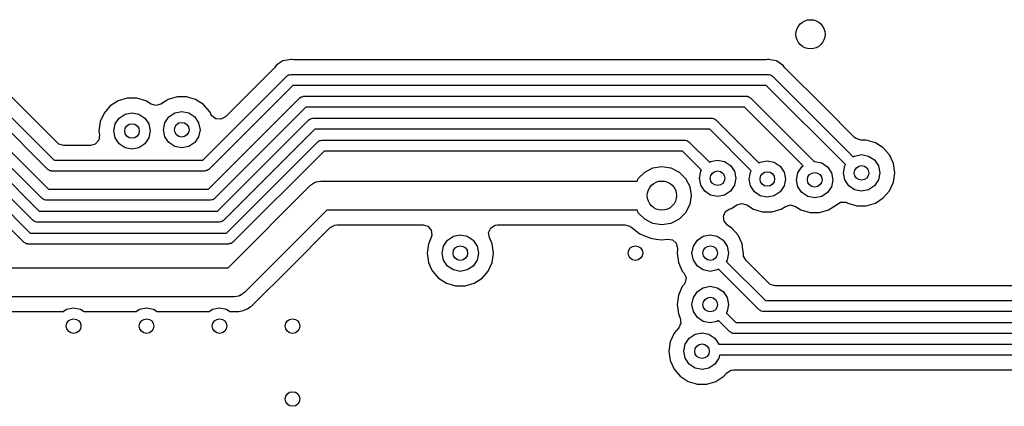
# Model space of a CAD drawing. Extents: x 0.4 to 10.6, y -8.1 to -0.4.
# Tile 18 of 25: x 6.349 to 6.88, y -2.169 to -1.961. Entities that reach past the tile are written whole.
import ezdxf

# ---------------------------------------------------------------- set-up
doc = ezdxf.new("R2010")
doc.units = 0
doc.header["$MEASUREMENT"] = 0
doc.layers.add('BLACK', color=7, linetype='CONTINUOUS')

msp = doc.modelspace()

# ---------------------------------------------------------------- linework, layer by layer
at = {"layer": 'BLACK', "linetype": 'CONTINUOUS'}
for p, q in [((6.3692, -2.02709), (6.32865, -1.98654)), ((6.48631, -1.98654), (6.45986, -2.01299)), ((6.48692, -1.9858), (6.48631, -1.98654)), ((6.48726, -1.98529), (6.48692, -1.9858)), ((6.48803, -1.98478), (6.48726, -1.98529)), ((6.48816, -1.98469), (6.48803, -1.98478)), ((6.48919, -1.984), (6.48816, -1.98469)), ((6.48816, -1.98469), (6.48816, -1.98469)), ((6.49085, -1.98289), (6.48919, -1.984)), ((6.48919, -1.984), (6.48919, -1.984)), ((6.49417, -1.98223), (6.49085, -1.98289)), ((6.49085, -1.98289), (6.49085, -1.98289)), ((6.49508, -1.98205), (6.49417, -1.98223)), ((6.49417, -1.98223), (6.49417, -1.98223)), ((6.49568, -1.98217), (6.49508, -1.98205)), ((6.49508, -1.98205), (6.49508, -1.98205)), ((6.49508, -1.98205), (6.49508, -1.98205)), ((6.49663, -1.98226), (6.49568, -1.98217)), ((6.7514, -1.98226), (6.49663, -1.98226)), ((6.75236, -1.98217), (6.7514, -1.98226)), ((6.75295, -1.98205), (6.75236, -1.98217)), ((6.75326, -1.98211), (6.75295, -1.98205)), ((6.75295, -1.98205), (6.75295, -1.98205)), ((6.75385, -1.98223), (6.75326, -1.98211)), ((6.75718, -1.98289), (6.75385, -1.98223)), ((6.75385, -1.98223), (6.75385, -1.98223)), ((6.75742, -1.98305), (6.75718, -1.98289)), ((6.75718, -1.98289), (6.75718, -1.98289)), ((6.75718, -1.98289), (6.75718, -1.98289)), ((6.75884, -1.984), (6.75742, -1.98305)), ((6.76, -1.98478), (6.75884, -1.984)), ((6.76077, -1.98529), (6.76, -1.98478)), ((6.76111, -1.9858), (6.76077, -1.98529)), ((6.76077, -1.98529), (6.76077, -1.98529)), ((6.76172, -1.98654), (6.76111, -1.9858)), ((6.78306, -2.00787), (6.76172, -1.98654)), ((6.32197, -1.99102), (6.36736, -2.03642)), ((6.4476, -2.03642), (6.49299, -1.99102)), ((6.49299, -1.99102), (6.49314, -1.99092)), ((6.49314, -1.99092), (6.49318, -1.99085)), ((6.49318, -1.99085), (6.4933, -1.9908)), ((6.4933, -1.9908), (6.49383, -1.99043)), ((6.49383, -1.99043), (6.49447, -1.99038)), ((6.49447, -1.99038), (6.49508, -1.99016)), ((6.49508, -1.99016), (6.75295, -1.99016)), ((6.75295, -1.99016), (6.75313, -1.99019)), ((6.75313, -1.99019), (6.75321, -1.99017)), ((6.75321, -1.99017), (6.75333, -1.99022)), ((6.75333, -1.99022), (6.75396, -1.99034)), ((6.75396, -1.99034), (6.75446, -1.99075)), ((6.75446, -1.99075), (6.75504, -1.99102)), ((6.75504, -1.99102), (6.79869, -2.03467)), ((6.36405, -2.04146), (6.31866, -1.99606)), ((6.4963, -1.99606), (6.45091, -2.04146)), ((6.75173, -1.99606), (6.4963, -1.99606)), ((6.79452, -2.03885), (6.75173, -1.99606)), ((6.31499, -2.00283), (6.36433, -2.05217)), ((6.4069, -2.00295), (6.40201, -2.00439)), ((6.412, -2.00295), (6.4069, -2.00295)), ((6.4069, -2.00295), (6.4069, -2.00295)), ((6.41689, -2.00439), (6.412, -2.00295)), ((6.412, -2.00295), (6.412, -2.00295)), ((6.43377, -2.00227), (6.42888, -2.0037)), ((6.43887, -2.00227), (6.43377, -2.00227)), ((6.43377, -2.00227), (6.43377, -2.00227)), ((6.44377, -2.0037), (6.43887, -2.00227)), ((6.43887, -2.00227), (6.43887, -2.00227)), ((6.45064, -2.05217), (6.49997, -2.00283)), ((6.49997, -2.00283), (6.50012, -2.00273)), ((6.50012, -2.00273), (6.50016, -2.00266)), ((6.50016, -2.00266), (6.50028, -2.00261)), ((6.50028, -2.00261), (6.50081, -2.00225)), ((6.50081, -2.00225), (6.50145, -2.00219)), ((6.50145, -2.00219), (6.50206, -2.00197)), ((6.50206, -2.00197), (6.74114, -2.00197)), ((6.74114, -2.00197), (6.74132, -2.002)), ((6.74132, -2.002), (6.7414, -2.00198)), ((6.7414, -2.00198), (6.74152, -2.00203)), ((6.74152, -2.00203), (6.74215, -2.00215)), ((6.74215, -2.00215), (6.74265, -2.00256)), ((6.74265, -2.00256), (6.74323, -2.00283)), ((6.74323, -2.00283), (6.7776, -2.03721)), ((6.36101, -2.05721), (6.31168, -2.00787)), ((6.39771, -2.00715), (6.39437, -2.011)), ((6.39999, -2.00569), (6.39771, -2.00715)), ((6.40201, -2.00439), (6.39999, -2.00569)), ((6.40201, -2.00439), (6.40201, -2.00439)), ((6.40201, -2.00439), (6.40201, -2.00439)), ((6.41971, -2.0062), (6.41689, -2.00439)), ((6.41689, -2.00439), (6.41689, -2.00439)), ((6.41689, -2.00439), (6.41689, -2.00439)), ((6.42235, -2.00698), (6.41971, -2.0062)), ((6.42499, -2.0062), (6.42235, -2.00698)), ((6.42781, -2.00439), (6.42499, -2.0062)), ((6.42888, -2.0037), (6.42781, -2.00439)), ((6.42888, -2.0037), (6.42888, -2.0037)), ((6.42888, -2.0037), (6.42888, -2.0037)), ((6.44806, -2.00646), (6.44377, -2.0037)), ((6.44377, -2.0037), (6.44377, -2.0037)), ((6.44377, -2.0037), (6.44377, -2.0037)), ((6.4514, -2.01032), (6.44806, -2.00646)), ((6.50328, -2.00787), (6.45395, -2.05721)), ((6.73992, -2.00787), (6.50328, -2.00787)), ((6.77161, -2.03956), (6.73992, -2.00787)), ((6.79932, -2.02414), (6.78306, -2.00787)), ((6.39437, -2.011), (6.39226, -2.01564)), ((6.39437, -2.011), (6.39437, -2.011)), ((6.40249, -2.01373), (6.40568, -2.0116)), ((6.40568, -2.0116), (6.40945, -2.01085)), ((6.40945, -2.01085), (6.41322, -2.0116)), ((6.41322, -2.0116), (6.41641, -2.01373)), ((6.42723, -2.01624), (6.42936, -2.01304)), ((6.42936, -2.01304), (6.43256, -2.01091)), ((6.43256, -2.01091), (6.43632, -2.01016)), ((6.43632, -2.01016), (6.44009, -2.01091)), ((6.44009, -2.01091), (6.44328, -2.01304)), ((6.44328, -2.01304), (6.44542, -2.01624)), ((6.45197, -2.01157), (6.4514, -2.01032)), ((6.4525, -2.01246), (6.45197, -2.01157)), ((6.4547, -2.01411), (6.4525, -2.01246)), ((6.45986, -2.01299), (6.45745, -2.01431)), ((6.3101, -2.01464), (6.35943, -2.06398)), ((6.39226, -2.01564), (6.39153, -2.02069)), ((6.39961, -2.02069), (6.40036, -2.01692)), ((6.40036, -2.01692), (6.40249, -2.01373)), ((6.41641, -2.01373), (6.41854, -2.01692)), ((6.41854, -2.01692), (6.41929, -2.02069)), ((6.42648, -2.02), (6.42723, -2.01624)), ((6.44542, -2.01624), (6.44617, -2.02)), ((6.45745, -2.01431), (6.4547, -2.01411)), ((6.45553, -2.06398), (6.50486, -2.01464)), ((6.50486, -2.01464), (6.50501, -2.01454)), ((6.50501, -2.01454), (6.50505, -2.01447)), ((6.50505, -2.01447), (6.50517, -2.01443)), ((6.50517, -2.01443), (6.5057, -2.01406)), ((6.5057, -2.01406), (6.50634, -2.014)), ((6.50634, -2.014), (6.50695, -2.01378)), ((6.50695, -2.01378), (6.7224, -2.01378)), ((6.7224, -2.01378), (6.72258, -2.01381)), ((6.72258, -2.01381), (6.72266, -2.01379)), ((6.72266, -2.01379), (6.72278, -2.01385)), ((6.72278, -2.01385), (6.72341, -2.01396)), ((6.72341, -2.01396), (6.72391, -2.01437)), ((6.72391, -2.01437), (6.72449, -2.01464)), ((6.72449, -2.01464), (6.74782, -2.03798)), ((6.35612, -2.06902), (6.30679, -2.01969)), ((6.39185, -2.02295), (6.39146, -2.02567)), ((6.39153, -2.02069), (6.39185, -2.02295)), ((6.40036, -2.02446), (6.39961, -2.02069)), ((6.41929, -2.02069), (6.41854, -2.02446)), ((6.42723, -2.02377), (6.42648, -2.02)), ((6.42936, -2.02696), (6.42723, -2.02377)), ((6.44542, -2.02377), (6.44328, -2.02696)), ((6.44617, -2.02), (6.44542, -2.02377)), ((6.50817, -2.01969), (6.45884, -2.06902)), ((6.72118, -2.01969), (6.50817, -2.01969)), ((6.74365, -2.04215), (6.72118, -2.01969)), ((6.80014, -2.0248), (6.79932, -2.02414)), ((6.30521, -2.02646), (6.35454, -2.07579)), ((6.37002, -2.02775), (6.3692, -2.02709)), ((6.37266, -2.02852), (6.37002, -2.02775)), ((6.38702, -2.02852), (6.37266, -2.02852)), ((6.38966, -2.02775), (6.38702, -2.02852)), ((6.39146, -2.02567), (6.38966, -2.02775)), ((6.40249, -2.02765), (6.40036, -2.02446)), ((6.40568, -2.02978), (6.40249, -2.02765)), ((6.41641, -2.02765), (6.41322, -2.02978)), ((6.41854, -2.02446), (6.41641, -2.02765)), ((6.43256, -2.0291), (6.42936, -2.02696)), ((6.43632, -2.02985), (6.43256, -2.0291)), ((6.44009, -2.0291), (6.43632, -2.02985)), ((6.44328, -2.02696), (6.44009, -2.0291)), ((6.46042, -2.07579), (6.50975, -2.02646)), ((6.50975, -2.02646), (6.5099, -2.02635)), ((6.5099, -2.02635), (6.50994, -2.02628)), ((6.50994, -2.02628), (6.51006, -2.02624)), ((6.51006, -2.02624), (6.51059, -2.02587)), ((6.51059, -2.02587), (6.51123, -2.02581)), ((6.51123, -2.02581), (6.51184, -2.02559)), ((6.51184, -2.02559), (6.70779, -2.02559)), ((6.70779, -2.02559), (6.70797, -2.02562)), ((6.70797, -2.02562), (6.70805, -2.0256)), ((6.70805, -2.0256), (6.70817, -2.02566)), ((6.70817, -2.02566), (6.7088, -2.02577)), ((6.7088, -2.02577), (6.7093, -2.02618)), ((6.7093, -2.02618), (6.70988, -2.02646)), ((6.70988, -2.02646), (6.721, -2.03757)), ((6.80277, -2.02557), (6.80014, -2.0248)), ((6.8057, -2.02557), (6.80277, -2.02557)), ((6.81059, -2.02701), (6.8057, -2.02557)), ((6.8057, -2.02557), (6.8057, -2.02557)), ((6.81488, -2.02977), (6.81059, -2.02701)), ((6.81059, -2.02701), (6.81059, -2.02701)), ((6.81059, -2.02701), (6.81059, -2.02701)), ((6.35123, -2.08083), (6.3019, -2.0315)), ((6.40945, -2.03053), (6.40568, -2.02978)), ((6.41322, -2.02978), (6.40945, -2.03053)), ((6.51306, -2.0315), (6.46373, -2.08083)), ((6.70657, -2.0315), (6.51306, -2.0315)), ((6.71682, -2.04175), (6.70657, -2.0315)), ((6.79869, -2.03467), (6.79938, -2.03421)), ((6.79938, -2.03421), (6.80315, -2.03346)), ((6.80315, -2.03346), (6.80692, -2.03421)), ((6.80692, -2.03421), (6.81011, -2.03635)), ((6.81822, -2.03362), (6.81488, -2.02977)), ((6.82034, -2.03826), (6.81822, -2.03362)), ((6.36736, -2.03642), (6.4476, -2.03642)), ((6.69054, -2.04059), (6.6954, -2.03982)), ((6.6954, -2.03982), (6.70027, -2.04059)), ((6.721, -2.03757), (6.72169, -2.03711)), ((6.72169, -2.03711), (6.72545, -2.03636)), ((6.72545, -2.03636), (6.72922, -2.03711)), ((6.72922, -2.03711), (6.73241, -2.03924)), ((6.73241, -2.03924), (6.73455, -2.04243)), ((6.74782, -2.03798), (6.74851, -2.03752)), ((6.74851, -2.03752), (6.75228, -2.03677)), ((6.75228, -2.03677), (6.75605, -2.03752)), ((6.75605, -2.03752), (6.75924, -2.03965)), ((6.75924, -2.03965), (6.76137, -2.04284)), ((6.76875, -2.04324), (6.77089, -2.04004)), ((6.77089, -2.04004), (6.77161, -2.03956)), ((6.7776, -2.03721), (6.77785, -2.03716)), ((6.77785, -2.03716), (6.78161, -2.03791)), ((6.78161, -2.03791), (6.78481, -2.04004)), ((6.78481, -2.04004), (6.78694, -2.04324)), ((6.79331, -2.04331), (6.79406, -2.03954)), ((6.79406, -2.03954), (6.79452, -2.03885)), ((6.81011, -2.03635), (6.81224, -2.03954)), ((6.81224, -2.03954), (6.81299, -2.04331)), ((6.82107, -2.04331), (6.82034, -2.03826)), ((6.36464, -2.04173), (6.36405, -2.04146)), ((6.36513, -2.04214), (6.36464, -2.04173)), ((6.36577, -2.04226), (6.36513, -2.04214)), ((6.36588, -2.04231), (6.36577, -2.04226)), ((6.36596, -2.04229), (6.36588, -2.04231)), ((6.36614, -2.04232), (6.36596, -2.04229)), ((6.44882, -2.04232), (6.36614, -2.04232)), ((6.44942, -2.0421), (6.44882, -2.04232)), ((6.45007, -2.04205), (6.44942, -2.0421)), ((6.45059, -2.04168), (6.45007, -2.04205)), ((6.45072, -2.04163), (6.45059, -2.04168)), ((6.45076, -2.04156), (6.45072, -2.04163)), ((6.45091, -2.04146), (6.45076, -2.04156)), ((6.68266, -2.04631), (6.68615, -2.04283)), ((6.68615, -2.04283), (6.69054, -2.04059)), ((6.70027, -2.04059), (6.70466, -2.04283)), ((6.70466, -2.04283), (6.70814, -2.04631)), ((6.71561, -2.0462), (6.71636, -2.04243)), ((6.71636, -2.04243), (6.71682, -2.04175)), ((6.73455, -2.04243), (6.73529, -2.0462)), ((6.74244, -2.04661), (6.74319, -2.04284)), ((6.74319, -2.04284), (6.74365, -2.04215)), ((6.76137, -2.04284), (6.76212, -2.04661)), ((6.768, -2.047), (6.76875, -2.04324)), ((6.78694, -2.04324), (6.78769, -2.047)), ((6.79406, -2.04707), (6.79331, -2.04331)), ((6.81299, -2.04331), (6.81224, -2.04707)), ((6.82034, -2.04836), (6.82107, -2.04331)), ((6.46131, -2.09449), (6.50579, -2.05)), ((6.50579, -2.05), (6.50691, -2.0493)), ((6.50691, -2.0493), (6.50794, -2.04848)), ((6.50794, -2.04848), (6.50838, -2.04838)), ((6.50838, -2.04838), (6.50876, -2.04814)), ((6.50876, -2.04814), (6.51007, -2.04799)), ((6.51007, -2.04799), (6.51136, -2.0477)), ((6.51136, -2.0477), (6.68196, -2.0477)), ((6.68196, -2.0477), (6.68266, -2.04631)), ((6.70814, -2.04631), (6.71038, -2.0507)), ((6.71038, -2.0507), (6.71115, -2.05557)), ((6.71636, -2.04997), (6.71561, -2.0462)), ((6.71849, -2.05316), (6.71636, -2.04997)), ((6.73455, -2.04997), (6.73241, -2.05316)), ((6.73529, -2.0462), (6.73455, -2.04997)), ((6.74319, -2.05038), (6.74244, -2.04661)), ((6.74532, -2.05357), (6.74319, -2.05038)), ((6.76137, -2.05038), (6.75924, -2.05357)), ((6.76212, -2.04661), (6.76137, -2.05038)), ((6.76875, -2.05077), (6.768, -2.047)), ((6.77089, -2.05396), (6.76875, -2.05077)), ((6.78694, -2.05077), (6.78481, -2.05396)), ((6.78769, -2.047), (6.78694, -2.05077)), ((6.79619, -2.05027), (6.79406, -2.04707)), ((6.79938, -2.0524), (6.79619, -2.05027)), ((6.81011, -2.05027), (6.80692, -2.0524)), ((6.81224, -2.04707), (6.81011, -2.05027)), ((6.81822, -2.05299), (6.82034, -2.04836)), ((6.36433, -2.05217), (6.45064, -2.05217)), ((6.71115, -2.05557), (6.71038, -2.06044)), ((6.72169, -2.05529), (6.71849, -2.05316)), ((6.72545, -2.05604), (6.72169, -2.05529)), ((6.72922, -2.05529), (6.72545, -2.05604)), ((6.73241, -2.05316), (6.72922, -2.05529)), ((6.74851, -2.0557), (6.74532, -2.05357)), ((6.75228, -2.05645), (6.74851, -2.0557)), ((6.75605, -2.0557), (6.75228, -2.05645)), ((6.75924, -2.05357), (6.75605, -2.0557)), ((6.77408, -2.0561), (6.77089, -2.05396)), ((6.77785, -2.05685), (6.77408, -2.0561)), ((6.78161, -2.0561), (6.77785, -2.05685)), ((6.78481, -2.05396), (6.78161, -2.0561)), ((6.80315, -2.05315), (6.79938, -2.0524)), ((6.80692, -2.0524), (6.80315, -2.05315)), ((6.81488, -2.05685), (6.81822, -2.05299)), ((6.3616, -2.05748), (6.36101, -2.05721)), ((6.36209, -2.05789), (6.3616, -2.05748)), ((6.36273, -2.058), (6.36209, -2.05789)), ((6.36284, -2.05806), (6.36273, -2.058)), ((6.36292, -2.05804), (6.36284, -2.05806)), ((6.3631, -2.05807), (6.36292, -2.05804)), ((6.45186, -2.05807), (6.3631, -2.05807)), ((6.45246, -2.05785), (6.45186, -2.05807)), ((6.45311, -2.05779), (6.45246, -2.05785)), ((6.45363, -2.05742), (6.45311, -2.05779)), ((6.45376, -2.05738), (6.45363, -2.05742)), ((6.4538, -2.05731), (6.45376, -2.05738)), ((6.45395, -2.05721), (6.4538, -2.05731)), ((6.71038, -2.06044), (6.70814, -2.06483)), ((6.7329, -2.0625), (6.73591, -2.06056)), ((6.73591, -2.06056), (6.73855, -2.05979)), ((6.73855, -2.05979), (6.74119, -2.06056)), ((6.74119, -2.06056), (6.74484, -2.06291)), ((6.75972, -2.06291), (6.76212, -2.06137)), ((6.76212, -2.06137), (6.76476, -2.06059)), ((6.76476, -2.06059), (6.7674, -2.06137)), ((6.7674, -2.06137), (6.7704, -2.0633)), ((6.78529, -2.0633), (6.78958, -2.06054)), ((6.78958, -2.06054), (6.78985, -2.06032)), ((6.78958, -2.06054), (6.78958, -2.06054)), ((6.78985, -2.06032), (6.78989, -2.06037)), ((6.78989, -2.06037), (6.79184, -2.05912)), ((6.79184, -2.05912), (6.79459, -2.05912)), ((6.79459, -2.05912), (6.79538, -2.05948)), ((6.79538, -2.05948), (6.79539, -2.05946)), ((6.79539, -2.05946), (6.79571, -2.05961)), ((6.79571, -2.05961), (6.8006, -2.06104)), ((6.8006, -2.06104), (6.8006, -2.06104)), ((6.8006, -2.06104), (6.8006, -2.06104)), ((6.8006, -2.06104), (6.8057, -2.06104)), ((6.8057, -2.06104), (6.81059, -2.05961)), ((6.8057, -2.06104), (6.8057, -2.06104)), ((6.81059, -2.05961), (6.81488, -2.05685)), ((6.35943, -2.06398), (6.45553, -2.06398)), ((6.51462, -2.06344), (6.47013, -2.10793)), ((6.68196, -2.06344), (6.51462, -2.06344)), ((6.68266, -2.06483), (6.68196, -2.06344)), ((6.68615, -2.06831), (6.68266, -2.06483)), ((6.70814, -2.06483), (6.70466, -2.06831)), ((6.72862, -2.06673), (6.72976, -2.06423)), ((6.72901, -2.06945), (6.72862, -2.06673)), ((6.72976, -2.06423), (6.73208, -2.06274)), ((6.73208, -2.06274), (6.7329, -2.0625)), ((6.73208, -2.06274), (6.73208, -2.06274)), ((6.74484, -2.06291), (6.74484, -2.06291)), ((6.74484, -2.06291), (6.74484, -2.06291)), ((6.74484, -2.06291), (6.74891, -2.06411)), ((6.74891, -2.06411), (6.74968, -2.06433)), ((6.74968, -2.06433), (6.74973, -2.06435)), ((6.74973, -2.06435), (6.74973, -2.06435)), ((6.74973, -2.06435), (6.74973, -2.06435)), ((6.74973, -2.06435), (6.75483, -2.06435)), ((6.75483, -2.06435), (6.75972, -2.06291)), ((6.75483, -2.06435), (6.75483, -2.06435)), ((6.7704, -2.0633), (6.77515, -2.0647)), ((6.77515, -2.0647), (6.7753, -2.06474)), ((6.7753, -2.06474), (6.7753, -2.06474)), ((6.7753, -2.06474), (6.7753, -2.06474)), ((6.7753, -2.06474), (6.7804, -2.06474)), ((6.7804, -2.06474), (6.78529, -2.0633)), ((6.7804, -2.06474), (6.7804, -2.06474)), ((6.35671, -2.06929), (6.35612, -2.06902)), ((6.3572, -2.0697), (6.35671, -2.06929)), ((6.35783, -2.06982), (6.3572, -2.0697)), ((6.35795, -2.06987), (6.35783, -2.06982)), ((6.35803, -2.06985), (6.35795, -2.06987)), ((6.35821, -2.06988), (6.35803, -2.06985)), ((6.45675, -2.06988), (6.35821, -2.06988)), ((6.45736, -2.06966), (6.45675, -2.06988)), ((6.458, -2.06961), (6.45736, -2.06966)), ((6.45853, -2.06924), (6.458, -2.06961)), ((6.45865, -2.06919), (6.45853, -2.06924)), ((6.45869, -2.06912), (6.45865, -2.06919)), ((6.45884, -2.06902), (6.45869, -2.06912)), ((6.51646, -2.07277), (6.51888, -2.07145)), ((6.51888, -2.07145), (6.51991, -2.07134)), ((6.51991, -2.07134), (6.5665, -2.07134)), ((6.5665, -2.07134), (6.56914, -2.07211)), ((6.56914, -2.07211), (6.57094, -2.07419)), ((6.60304, -2.07302), (6.60536, -2.07154)), ((6.60536, -2.07154), (6.60673, -2.07134)), ((6.60673, -2.07134), (6.67546, -2.07134)), ((6.67546, -2.07134), (6.6781, -2.07211)), ((6.6781, -2.07211), (6.67843, -2.07235)), ((6.69054, -2.07055), (6.68615, -2.06831)), ((6.6954, -2.07132), (6.69054, -2.07055)), ((6.70027, -2.07055), (6.6954, -2.07132)), ((6.70466, -2.06831), (6.70027, -2.07055)), ((6.73081, -2.07153), (6.72901, -2.06945)), ((6.73321, -2.07307), (6.73081, -2.07153)), ((6.35454, -2.07579), (6.46042, -2.07579)), ((6.49472, -2.09451), (6.51646, -2.07277)), ((6.57094, -2.07419), (6.57133, -2.07691)), ((6.57133, -2.07691), (6.57094, -2.07825)), ((6.58285, -2.07752), (6.58661, -2.07677)), ((6.58661, -2.07677), (6.59038, -2.07752)), ((6.6019, -2.07552), (6.60304, -2.07302)), ((6.60229, -2.07825), (6.6019, -2.07552)), ((6.67843, -2.07235), (6.67854, -2.07243)), ((6.67854, -2.07243), (6.67854, -2.07243)), ((6.67854, -2.07243), (6.68348, -2.07622)), ((6.68348, -2.07622), (6.68923, -2.0786)), ((6.71771, -2.07752), (6.72148, -2.07677)), ((6.72148, -2.07677), (6.72524, -2.07752)), ((6.73655, -2.07693), (6.73321, -2.07307)), ((6.73867, -2.08157), (6.73655, -2.07693)), ((6.35181, -2.0811), (6.35123, -2.08083)), ((6.35231, -2.08151), (6.35181, -2.0811)), ((6.35294, -2.08163), (6.35231, -2.08151)), ((6.35306, -2.08168), (6.35294, -2.08163)), ((6.35314, -2.08166), (6.35306, -2.08168)), ((6.35332, -2.08169), (6.35314, -2.08166)), ((6.46164, -2.08169), (6.35332, -2.08169)), ((6.46225, -2.08147), (6.46164, -2.08169)), ((6.46289, -2.08142), (6.46225, -2.08147)), ((6.46342, -2.08105), (6.46289, -2.08142)), ((6.46354, -2.081), (6.46342, -2.08105)), ((6.46358, -2.08093), (6.46354, -2.081)), ((6.46373, -2.08083), (6.46358, -2.08093)), ((6.56942, -2.08157), (6.5687, -2.08661)), ((6.57094, -2.07825), (6.56942, -2.08157)), ((6.57752, -2.08285), (6.57965, -2.07965)), ((6.57965, -2.07965), (6.58285, -2.07752)), ((6.59038, -2.07752), (6.59357, -2.07965)), ((6.59357, -2.07965), (6.59571, -2.08285)), ((6.60338, -2.08062), (6.60229, -2.07825)), ((6.60381, -2.08157), (6.60338, -2.08062)), ((6.60453, -2.08661), (6.60381, -2.08157)), ((6.68923, -2.0786), (6.69232, -2.07901)), ((6.69232, -2.07901), (6.6954, -2.07942)), ((6.6954, -2.07942), (6.69838, -2.07902)), ((6.6954, -2.07942), (6.6954, -2.07942)), ((6.6954, -2.07942), (6.6954, -2.07942)), ((6.69838, -2.07902), (6.7011, -2.07945)), ((6.7011, -2.07945), (6.70316, -2.08127)), ((6.70316, -2.08127), (6.7039, -2.08392)), ((6.71238, -2.08285), (6.71452, -2.07965)), ((6.71452, -2.07965), (6.71771, -2.07752)), ((6.72524, -2.07752), (6.72844, -2.07965)), ((6.72844, -2.07965), (6.73057, -2.08285)), ((6.73915, -2.08488), (6.73867, -2.08157)), ((6.5687, -2.08661), (6.56942, -2.09166)), ((6.57677, -2.08661), (6.57752, -2.08285)), ((6.57752, -2.09038), (6.57677, -2.08661)), ((6.59571, -2.08285), (6.59646, -2.08661)), ((6.59646, -2.08661), (6.59571, -2.09038)), ((6.60381, -2.09166), (6.60453, -2.08661)), ((6.70385, -2.08456), (6.70356, -2.08661)), ((6.70356, -2.08661), (6.70428, -2.09166)), ((6.7039, -2.08392), (6.70385, -2.08456)), ((6.71163, -2.08661), (6.71238, -2.08285)), ((6.71238, -2.09038), (6.71163, -2.08661)), ((6.73057, -2.08285), (6.73132, -2.08661)), ((6.73132, -2.08661), (6.73057, -2.09038)), ((6.7394, -2.08661), (6.73915, -2.08488)), ((6.7394, -2.08696), (6.7394, -2.08661)), ((6.73944, -2.08696), (6.7394, -2.08696)), ((6.73948, -2.08818), (6.73944, -2.08696)), ((6.56942, -2.09166), (6.57096, -2.09504)), ((6.57965, -2.09357), (6.57752, -2.09038)), ((6.59571, -2.09038), (6.59357, -2.09357)), ((6.60169, -2.0963), (6.60381, -2.09166)), ((6.70428, -2.09166), (6.70583, -2.09504)), ((6.71452, -2.09357), (6.71238, -2.09038)), ((6.73057, -2.09038), (6.73011, -2.09107)), ((6.73011, -2.09107), (6.75124, -2.1122)), ((6.7408, -2.0906), (6.73948, -2.08818)), ((6.75308, -2.10288), (6.7408, -2.0906)), ((6.28482, -2.09449), (6.46131, -2.09449)), ((6.47456, -2.11467), (6.49472, -2.09451)), ((6.57096, -2.09504), (6.57154, -2.0963)), ((6.57154, -2.0963), (6.57488, -2.10016)), ((6.58285, -2.09571), (6.57965, -2.09357)), ((6.58661, -2.09646), (6.58285, -2.09571)), ((6.59038, -2.09571), (6.58661, -2.09646)), ((6.59357, -2.09357), (6.59038, -2.09571)), ((6.59835, -2.10016), (6.60169, -2.0963)), ((6.70583, -2.09504), (6.7064, -2.0963)), ((6.7064, -2.0963), (6.70655, -2.09648)), ((6.70655, -2.09648), (6.70726, -2.09729)), ((6.70726, -2.09729), (6.7084, -2.09979)), ((6.71771, -2.09571), (6.71452, -2.09357)), ((6.72148, -2.09646), (6.71771, -2.09571)), ((6.72524, -2.09571), (6.72148, -2.09646)), ((6.72593, -2.09525), (6.72524, -2.09571)), ((6.74793, -2.11725), (6.72593, -2.09525)), ((6.57488, -2.10016), (6.57917, -2.10291)), ((6.57917, -2.10291), (6.58406, -2.10435)), ((6.58916, -2.10435), (6.59406, -2.10291)), ((6.59406, -2.10291), (6.59835, -2.10016)), ((6.70726, -2.10368), (6.7064, -2.10467)), ((6.70801, -2.10251), (6.70726, -2.10368)), ((6.7084, -2.09979), (6.70801, -2.10251)), ((6.7539, -2.10354), (6.75308, -2.10288)), ((6.75653, -2.10431), (6.7539, -2.10354)), ((6.46902, -2.10863), (6.46798, -2.10946)), ((6.47013, -2.10793), (6.46902, -2.10863)), ((6.58406, -2.10435), (6.58406, -2.10435)), ((6.58406, -2.10435), (6.58406, -2.10435)), ((6.58406, -2.10435), (6.58916, -2.10435)), ((6.58916, -2.10435), (6.58916, -2.10435)), ((6.70428, -2.10931), (6.70356, -2.11435)), ((6.7064, -2.10467), (6.70428, -2.10931)), ((6.7064, -2.10467), (6.7064, -2.10467)), ((6.71238, -2.11059), (6.71452, -2.10739)), ((6.71452, -2.10739), (6.71771, -2.10526)), ((6.71771, -2.10526), (6.72148, -2.10451)), ((6.72148, -2.10451), (6.72524, -2.10526)), ((6.72524, -2.10526), (6.72844, -2.10739)), ((6.72844, -2.10739), (6.73057, -2.11059)), ((6.93737, -2.10431), (6.75653, -2.10431)), ((6.46457, -2.11024), (6.28155, -2.11024)), ((6.46585, -2.10994), (6.46457, -2.11024)), ((6.46717, -2.10979), (6.46585, -2.10994)), ((6.46755, -2.10956), (6.46717, -2.10979)), ((6.46798, -2.10946), (6.46755, -2.10956)), ((6.70356, -2.11435), (6.70428, -2.1194)), ((6.71163, -2.11435), (6.71238, -2.11059)), ((6.71238, -2.11812), (6.71163, -2.11435)), ((6.73057, -2.11059), (6.73132, -2.11435)), ((6.73132, -2.11435), (6.73057, -2.11812)), ((6.75124, -2.1122), (7.30807, -2.1122)), ((6.3442, -2.11813), (6.37233, -2.11813)), ((6.37233, -2.11813), (6.37419, -2.11689)), ((6.37419, -2.11689), (6.37795, -2.11614)), ((6.37795, -2.11614), (6.38172, -2.11689)), ((6.38172, -2.11689), (6.38357, -2.11813)), ((6.38357, -2.11813), (6.4117, -2.11813)), ((6.4117, -2.11813), (6.41356, -2.11689)), ((6.41356, -2.11689), (6.41732, -2.11614)), ((6.41732, -2.11614), (6.42109, -2.11689)), ((6.42109, -2.11689), (6.42294, -2.11813)), ((6.42294, -2.11813), (6.45107, -2.11813)), ((6.45107, -2.11813), (6.45293, -2.11689)), ((6.45293, -2.11689), (6.45669, -2.11614)), ((6.45669, -2.11614), (6.46046, -2.11689)), ((6.46046, -2.11689), (6.46231, -2.11813)), ((6.46231, -2.11813), (6.46706, -2.11813)), ((6.46706, -2.11813), (6.46789, -2.11786)), ((6.46706, -2.11813), (6.46706, -2.11813)), ((6.46789, -2.11786), (6.46864, -2.11768)), ((6.46864, -2.11768), (6.4695, -2.11755)), ((6.4695, -2.11755), (6.47028, -2.11715)), ((6.47028, -2.11715), (6.47098, -2.11686)), ((6.47098, -2.11686), (6.47181, -2.11659)), ((6.47181, -2.11659), (6.47252, -2.11607)), ((6.47252, -2.11607), (6.47317, -2.11567)), ((6.47317, -2.11567), (6.47395, -2.11528)), ((6.47395, -2.11528), (6.47456, -2.11467)), ((6.47456, -2.11467), (6.47456, -2.11467)), ((6.70428, -2.1194), (6.7053, -2.12164)), ((6.71452, -2.12131), (6.71238, -2.11812)), ((6.73057, -2.11812), (6.73011, -2.11881)), ((6.73011, -2.11881), (6.73531, -2.12402)), ((6.74852, -2.11752), (6.74793, -2.11725)), ((6.74901, -2.11793), (6.74852, -2.11752)), ((6.74964, -2.11804), (6.74901, -2.11793)), ((6.74976, -2.1181), (6.74964, -2.11804)), ((6.74984, -2.11808), (6.74976, -2.1181)), ((6.75002, -2.11811), (6.74984, -2.11808)), ((7.30685, -2.11811), (6.75002, -2.11811)), ((6.7057, -2.12436), (6.70455, -2.12686)), ((6.7053, -2.12164), (6.7057, -2.12436)), ((6.71771, -2.12345), (6.71452, -2.12131)), ((6.72148, -2.1242), (6.71771, -2.12345)), ((6.72524, -2.12345), (6.72148, -2.1242)), ((6.72593, -2.12299), (6.72524, -2.12345)), ((6.732, -2.12906), (6.72593, -2.12299)), ((6.73531, -2.12402), (7.27992, -2.12402)), ((6.70196, -2.12985), (6.69984, -2.13449)), ((6.70455, -2.12686), (6.70196, -2.12985)), ((6.70196, -2.12985), (6.70196, -2.12985)), ((6.71008, -2.13258), (6.71327, -2.13044)), ((6.71327, -2.13044), (6.71704, -2.12969)), ((6.71704, -2.12969), (6.7208, -2.13044)), ((6.7208, -2.13044), (6.724, -2.13258)), ((6.73259, -2.12933), (6.732, -2.12906)), ((6.73308, -2.12974), (6.73259, -2.12933)), ((6.73372, -2.12986), (6.73308, -2.12974)), ((6.73383, -2.12991), (6.73372, -2.12986)), ((6.73391, -2.12989), (6.73383, -2.12991)), ((6.73409, -2.12992), (6.73391, -2.12989)), ((7.2787, -2.12992), (6.73409, -2.12992)), ((6.69984, -2.13449), (6.69912, -2.13954)), ((6.70719, -2.13954), (6.70794, -2.13577)), ((6.70794, -2.13577), (6.71008, -2.13258)), ((6.724, -2.13258), (6.72613, -2.13577)), ((6.72613, -2.13577), (6.72614, -2.13583)), ((6.72614, -2.13583), (7.25591, -2.13583)), ((6.69912, -2.13954), (6.69984, -2.14458)), ((6.70794, -2.1433), (6.70719, -2.13954)), ((6.69984, -2.14458), (6.70196, -2.14922)), ((6.71008, -2.1465), (6.70794, -2.1433)), ((6.71327, -2.14863), (6.71008, -2.1465)), ((6.724, -2.1465), (6.7208, -2.14863)), ((6.72613, -2.1433), (6.724, -2.1465)), ((6.72644, -2.14173), (6.72613, -2.1433)), ((7.25468, -2.14173), (6.72644, -2.14173)), ((6.70196, -2.14922), (6.70196, -2.14922)), ((6.70196, -2.14922), (6.7053, -2.15308)), ((6.71704, -2.14938), (6.71327, -2.14863)), ((6.7208, -2.14863), (6.71704, -2.14938)), ((6.72877, -2.15308), (6.7303, -2.15131)), ((6.7303, -2.15131), (6.73262, -2.14982)), ((6.73262, -2.14982), (6.73399, -2.14963)), ((6.73399, -2.14963), (7.24939, -2.14963)), ((6.7053, -2.15308), (6.70959, -2.15584)), ((6.70959, -2.15584), (6.71338, -2.15695)), ((6.71338, -2.15695), (6.71449, -2.15727)), ((6.71959, -2.15727), (6.72448, -2.15584)), ((6.72448, -2.15584), (6.72877, -2.15308)), ((6.71449, -2.15727), (6.71449, -2.15727)), ((6.71449, -2.15727), (6.71449, -2.15727)), ((6.71449, -2.15727), (6.71959, -2.15727)), ((6.71959, -2.15727), (6.71959, -2.15727))]:
    msp.add_line(p, q, dxfattribs=at)
at = {"layer": 'BLACK'}
for centre, radius in [((6.77559, -1.9685), 0.00787), ((6.40945, -2.02069), 0.00394), ((6.43632, -2.02), 0.00394), ((6.80315, -2.04331), 0.00394), ((6.72545, -2.0462), 0.00394), ((6.75228, -2.04661), 0.00394), ((6.77785, -2.047), 0.00394), ((6.6954, -2.05557), 0.00787), ((6.58661, -2.08661), 0.00394), ((6.6811, -2.08661), 0.00394), ((6.72148, -2.08661), 0.00394), ((6.72148, -2.11435), 0.00394), ((6.37795, -2.12598), 0.00394), ((6.41732, -2.12598), 0.00394), ((6.45669, -2.12598), 0.00394), ((6.49606, -2.12598), 0.00394), ((6.71704, -2.13954), 0.00394), ((6.49606, -2.16535), 0.00394)]:
    msp.add_circle(centre, radius, dxfattribs=at)

doc.saveas('drawing.dxf')
